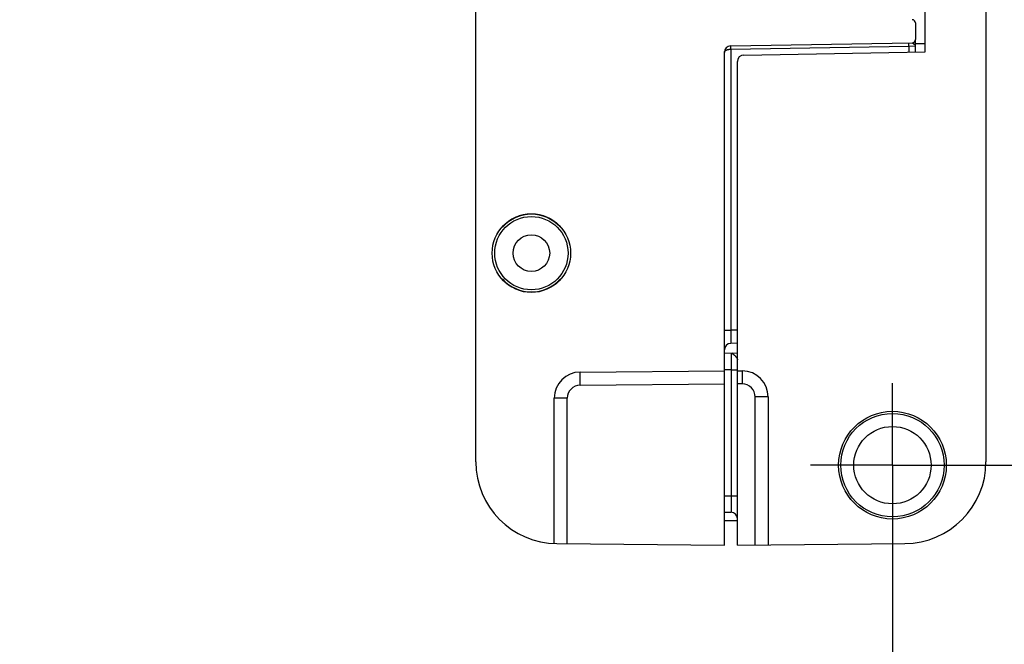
# Model space of a CAD drawing. Header units: inches. Extents: x 0 to 22, y 0 to 17.
# Tile 54 of 61: x 16.3 to 17.8, y 5.8 to 6.8. Entities that reach past the tile are written whole.
import ezdxf

# ---------------------------------------------------------------- set-up
doc = ezdxf.new("R2010")
doc.units = ezdxf.units.IN
doc.header["$LTSCALE"] = 1.21
doc.header["$MEASUREMENT"] = 0
doc.linetypes.add('CENTER', pattern=[0.6, 0.375, -0.075, 0.075, -0.075])
doc.layers.get('0').update_dxf_attribs({"linetype": 'CONTINUOUS'})
doc.layers.add('02___PRT_ALL_AXES', color=7, linetype='CONTINUOUS')
doc.layers.add('DIMENSIONS', color=7, linetype='CONTINUOUS')
doc.styles.get("Standard").update_dxf_attribs({"font": 'txt', "width": 0.8})
doc.dimstyles.new('DIMSTYLE_2', dxfattribs={"dimtxt": 0.125, "dimasz": 0.18, "dimexe": 0.18, "dimexo": 0.0625, "dimgap": 0.09, "dimtad": 0, "dimtih": 1, "dimtoh": 1, "dimdec": 3, "dimzin": 4, "dimdsep": 46, "dimtxsty": 'STANDARD', "dimblk": '_FILLED', "dimblk1": '_FILLED', "dimblk2": '_FILLED', "dimcen": 0.09, "dimadec": 0, "dimazin": 0, "dimtp": 0.01, "dimtm": 0.01, "dimtfac": 1, "dimtdec": 3, "dimtofl": 0, "dimtmove": 0, "dimatfit": 3, "dimldrblk": '_FILLED', "dimfxl": 1, "dimtolj": 1, "dimtzin": 4, "dimarcsym": 0})

# ---------------------------------------------------------------- blocks, each defined once
blk = doc.blocks.new('*D21')
at = {"layer": 'DIMENSIONS', "color": 2, "linetype": 'CONTINUOUS'}
blk.add_line((17.1511, 11.0986), (17.1511, 11.4705), dxfattribs=at)
at = {"layer": 'DIMENSIONS', "color": 2, "linetype": 'CONTINUOUS', "insert": (17.0886, 11.533), "char_height": 0.125, "width": 1.225, "attachment_point": 1, "rotation": 90, "line_spacing_factor": 0.9}
blk.add_mtext('.502{\\Ftxt.shx;\\W1.000000;\\H0.125000; }[12.75]', dxfattribs=at)
blk = doc.blocks.new('_FILLED')
at = {"color": 0, "linetype": 'BYBLOCK'}
blk.add_solid([(0, 0), (-1, 0.1736), (-1, -0.1736)], dxfattribs=at)
blk = doc.blocks.new('*D22')
at = {"layer": 'DIMENSIONS', "color": 2, "linetype": 'CONTINUOUS'}
blk.add_line((17.6531, 6.0265), (17.6531, 5.4489), dxfattribs=at)
at = {"layer": 'DIMENSIONS', "color": 2, "linetype": 'CONTINUOUS', "insert": (17.5906, 5.3864), "char_height": 0.125, "width": 0.825, "attachment_point": 3, "rotation": 90, "line_spacing_factor": 0.9}
blk.add_mtext('.000{\\Ftxt.shx;\\W1.000000;\\H0.125000; }[0]', dxfattribs=at)
blk = doc.blocks.new('*D23')
at = {"layer": 'DIMENSIONS', "color": 2, "linetype": 'CONTINUOUS'}
blk.add_line((16.9635, 10.911), (16.5786, 10.911), dxfattribs=at)
at = {"layer": 'DIMENSIONS', "color": 2, "linetype": 'CONTINUOUS', "insert": (16.5161, 10.9735), "char_height": 0.125, "width": 1.425, "attachment_point": 3, "line_spacing_factor": 0.9}
blk.add_mtext('4.822{\\Ftxt.shx;\\W1.000000;\\H0.125000; }[122.48]', dxfattribs=at)
blk = doc.blocks.new('*D24')
at = {"layer": 'DIMENSIONS', "color": 2, "linetype": 'CONTINUOUS'}
blk.add_line((17.7156, 6.089), (18.2336, 6.089), dxfattribs=at)
at = {"layer": 'DIMENSIONS', "color": 2, "linetype": 'CONTINUOUS', "insert": (18.2961, 6.1515), "char_height": 0.125, "width": 0.825, "attachment_point": 1, "line_spacing_factor": 0.9}
blk.add_mtext('.000{\\Ftxt.shx;\\W1.000000;\\H0.125000; }[0]', dxfattribs=at)

msp = doc.modelspace()

# ---------------------------------------------------------------- linework, layer by layer
at = {"color": 7, "linetype": 'CONTINUOUS'}
for p, q in [((17.0161, 6.0942), (17.0161, 10.9058)), ((17.7961, 10.9058), (17.7961, 6.0942)), ((17.7031, 6.7205), (17.7031, 10.2795)), ((17.6881, 6.7647), (17.6881, 6.7394)), ((17.4059, 6.7296), (17.6832, 6.7344)), ((17.6881, 6.7202), (17.6881, 6.7394)), ((17.6881, 6.7297), (17.6881, 6.7296)), ((17.3961, 5.967), (17.3961, 6.7196)), ((17.4259, 6.7157), (17.7031, 6.7205)), ((17.4161, 5.967), (17.4161, 6.7057)), ((17.0573, 6.453), (17.0567, 6.453)), ((17.1454, 6.453), (17.1448, 6.453)), ((17.0567, 6.373), (17.0573, 6.373)), ((17.1448, 6.373), (17.1454, 6.373)), ((17.4161, 6.2753), (17.4059, 6.2751)), ((17.4161, 6.26), (17.3961, 6.2596)), ((17.4082, 6.2599), (17.4063, 6.2598)), ((17.4063, 6.2598), (17.4063, 6.2598)), ((17.1757, 6.2313), (17.3961, 6.2332)), ((17.4161, 6.2332), (17.4234, 6.2332)), ((17.1361, 5.9693), (17.1361, 6.1913)), ((17.4631, 6.1932), (17.4631, 5.9674)), ((17.3961, 6.0173), (17.4063, 6.0172)), ((17.4161, 6.004), (17.3961, 6.004)), ((17.14, 5.9692), (17.3961, 5.967)), ((17.4161, 5.967), (17.6722, 5.9692))]:
    msp.add_line(p, q, dxfattribs=at)
at = {"color": 9, "linetype": 'CONTINUOUS'}
for p, q in [((17.4059, 6.7246), (17.4059, 6.7296)), ((17.4059, 6.7246), (17.6783, 6.7293)), ((17.6783, 6.7293), (17.6783, 6.7343)), ((17.6783, 6.7293), (17.6881, 6.7296)), ((17.6783, 6.7293), (17.6783, 6.7201)), ((17.6881, 6.7335), (17.7031, 6.7335)), ((17.4059, 6.7246), (17.4059, 6.2951)), ((17.3961, 6.2951), (17.4059, 6.2951)), ((17.4161, 6.2953), (17.4059, 6.2951)), ((17.4059, 6.2951), (17.4059, 6.2751)), ((17.4063, 6.2598), (17.4063, 6.2348)), ((17.4063, 6.2598), (17.408, 6.2595)), ((17.4063, 6.2348), (17.3961, 6.2346)), ((17.4063, 6.2348), (17.4161, 6.2348)), ((17.4063, 6.2348), (17.4063, 6.0421)), ((17.4234, 6.2332), (17.4234, 6.2132)), ((17.1757, 6.2113), (17.1757, 6.2313)), ((17.1757, 6.2113), (17.3961, 6.2132)), ((17.4234, 6.2132), (17.4161, 6.2132)), ((17.1559, 6.1913), (17.1361, 6.1913)), ((17.1559, 5.9691), (17.1559, 6.1913)), ((17.4631, 6.1932), (17.4433, 6.1932)), ((17.4433, 5.9672), (17.4433, 6.1932)), ((17.3961, 6.0423), (17.4063, 6.0421)), ((17.4063, 6.0422), (17.4161, 6.0422)), ((17.4063, 6.0421), (17.4063, 6.0172))]:
    msp.add_line(p, q, dxfattribs=at)
at = {"color": 7, "linetype": 'CONTINUOUS'}
msp.add_lwpolyline([(17.6881, 6.7297), (17.6881, 6.7305), (17.6881, 6.7309)], dxfattribs=at)
for centre, radius in [((17.1011, 6.413), 0.06), ((17.1011, 6.413), 0.056), ((17.1011, 6.413), 0.028), ((17.6531, 6.089), 0.0823), ((17.6531, 6.089), 0.079), ((17.6531, 6.089), 0.0591)]:
    msp.add_circle(centre, radius, dxfattribs=at)
for centre, radius, start, end in [((17.6831, 6.7647), 0.005, 0, 89), ((17.4061, 6.7196), 0.01, 91, 180), ((17.6831, 6.7394), 0.005, 271, 360), ((17.4261, 6.7057), 0.01, 91, 180), ((17.1011, 6.413), 0.0597, 42.0587, 137.9413), ((17.1011, 6.413), 0.0593, 42.4453, 137.5547), ((17.1011, 6.413), 0.0597, 222.0587, 317.9413), ((17.1011, 6.413), 0.0593, 222.4453, 317.5547), ((17.4061, 6.2651), 0.01, 91, 180), ((17.4231, 6.1932), 0.04, 0, 89.5), ((17.1761, 6.1913), 0.04, 90.5, 180), ((17.1411, 6.0942), 0.125, 180, 269.5), ((17.6711, 6.0942), 0.125, 270.5, 360), ((17.4061, 6.0072), 0.01, 1.4917, 89)]:
    msp.add_arc(centre, radius, start, end, dxfattribs=at)
at = {"color": 9, "linetype": 'CONTINUOUS'}
for centre, start, end in [((17.1759, 6.1913), 90.5037, 179.9962), ((17.4233, 6.1932), 0.0036, 89.4966)]:
    msp.add_arc(centre, 0.02, start, end, dxfattribs=at)
for points, knots in [([(17.6832, 6.7344), (17.6832, 6.7344), (17.6833, 6.7344), (17.6834, 6.7344), (17.6835, 6.7344), (17.6836, 6.7343), (17.6837, 6.7343), (17.6838, 6.7342), (17.6839, 6.7341), (17.6841, 6.734), (17.6843, 6.7339), (17.6845, 6.7337), (17.6847, 6.7336), (17.685, 6.7334), (17.6852, 6.7332), (17.6854, 6.733), (17.6857, 6.7328), (17.6859, 6.7326), (17.6862, 6.7324), (17.6864, 6.7322), (17.6866, 6.732)], [0, 0, 0, 0, 0.038078, 0.058679, 0.080441, 0.103366, 0.127471, 0.152846, 0.179567, 0.236923, 0.298696, 0.363911, 0.431683, 0.501342, 0.572334, 0.644209, 0.716524, 0.788764, 0.860391, 1, 1, 1, 1]), ([(17.3961, 6.7196), (17.3961, 6.7197), (17.3961, 6.7198), (17.3961, 6.7201), (17.3962, 6.7205), (17.3965, 6.721), (17.3968, 6.7214), (17.3971, 6.7218), (17.3976, 6.7223), (17.3981, 6.7226), (17.3988, 6.723), (17.3995, 6.7233), (17.4002, 6.7237), (17.4009, 6.7239), (17.4015, 6.724), (17.4021, 6.7242), (17.4029, 6.7243), (17.4037, 6.7245), (17.4044, 6.7245), (17.4051, 6.7246), (17.4056, 6.7246), (17.4059, 6.7246)], [0, 0, 0, 0, 0.019339, 0.03876, 0.078482, 0.120194, 0.164685, 0.212588, 0.264389, 0.320409, 0.380827, 0.445693, 0.51492, 0.588289, 0.626424, 0.66545, 0.745885, 0.828972, 0.871282, 0.913963, 1, 1, 1, 1]), ([(17.4063, 6.2598), (17.4063, 6.2598), (17.4063, 6.2598), (17.4063, 6.2598), (17.4063, 6.2598), (17.4063, 6.2598), (17.4063, 6.2598), (17.4063, 6.2598)], [0, 0, 0, 0, 0.029615, 0.08135, 0.269069, 0.574826, 1, 1, 1, 1]), ([(17.408, 6.2595), (17.4082, 6.2594), (17.4084, 6.2593), (17.4088, 6.2591), (17.4092, 6.2589), (17.4096, 6.2586), (17.41, 6.2583), (17.4103, 6.2581), (17.4106, 6.2579), (17.4108, 6.2576), (17.411, 6.2575), (17.4112, 6.2573)], [0, 0, 0, 0, 0.111285, 0.226263, 0.345188, 0.468094, 0.594912, 0.725699, 0.792715, 0.860842, 1, 1, 1, 1]), ([(17.4112, 6.2573), (17.4114, 6.2571), (17.4119, 6.2567), (17.4124, 6.2561), (17.4128, 6.2556), (17.4132, 6.2552), (17.4136, 6.2547), (17.414, 6.2542), (17.4143, 6.2538), (17.4147, 6.2533), (17.415, 6.2528), (17.4152, 6.2524), (17.4154, 6.2521), (17.4156, 6.2519), (17.4157, 6.2516), (17.4158, 6.2514), (17.4159, 6.2511), (17.416, 6.2508), (17.4161, 6.2505), (17.4161, 6.2503), (17.4161, 6.2502)], [0, 0, 0, 0, 0.131316, 0.198925, 0.26736, 0.336262, 0.405267, 0.474007, 0.542079, 0.609031, 0.674272, 0.737133, 0.767458, 0.796939, 0.825507, 0.853108, 0.9055, 0.930426, 0.954468, 1, 1, 1, 1])]:
    msp.add_open_spline(points, degree=3, knots=knots, dxfattribs=at)
at = {"color": 7, "linetype": 'CONTINUOUS'}
msp.add_open_spline([(17.6866, 6.732), (17.6867, 6.7319), (17.6869, 6.7317), (17.6872, 6.7314), (17.6874, 6.7311), (17.6876, 6.7308), (17.6878, 6.7305), (17.6879, 6.7303), (17.688, 6.7301), (17.6881, 6.7299), (17.6881, 6.7297), (17.6881, 6.7297)], degree=3, knots=[0, 0, 0, 0, 0.153475, 0.29968, 0.438202, 0.568936, 0.691612, 0.804912, 0.857716, 0.907833, 1, 1, 1, 1], dxfattribs=at)
msp.add_open_spline([(17.6881, 6.7297), (17.6881, 6.7296), (17.6881, 6.7296), (17.6881, 6.7296)], degree=3, dxfattribs=at)
at = {"color": 9, "linetype": 'CONTINUOUS'}
msp.add_open_spline([(17.4063, 6.2598), (17.4063, 6.2598), (17.4063, 6.2598), (17.4063, 6.2598)], degree=3, dxfattribs=at)
at = {"layer": '02___PRT_ALL_AXES', "color": 7, "linetype": 'CENTER'}
for q in [(17.6531, 6.2141), (17.528, 6.089), (17.7782, 6.089), (17.6531, 5.9639)]:
    msp.add_line((17.6531, 6.089), q, dxfattribs=at)

# ---------------------------------------------------------------- dimensions: what is measured, and where the dimension line sits
at = {"layer": 'DIMENSIONS', "color": 2, "linetype": 'CONTINUOUS'}
for feature_location, offset, dtype, origin, picture, middle in [((17.1511, 11.0986), (0, 0.3719), 1, (17.6531, 6.089), '*D21', (17.1511, 12.1455)), ((16.9635, 10.911), (-0.3849, 0), 0, (17.6531, 6.089), '*D23', (15.5036, 10.911)), ((17.715580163, 6.089), (0.5180000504, 0), 0, (17.653080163, 6.089), '*D24', (18.7085802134, 6.089)), ((17.653080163, 6.0265), (0, -0.5776086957), 1, (17.653080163, 6.089), '*D22', (17.7650985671, 4.7503921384))]:
    dim = msp.add_ordinate_dim(feature_location=feature_location, offset=offset, dtype=dtype, origin=origin, dimstyle='DIMSTYLE_2', dxfattribs=at)
    dim.commit()
    dim.dimension.update_dxf_attribs({"geometry": picture, "text_midpoint": middle})

doc.saveas('drawing.dxf')
